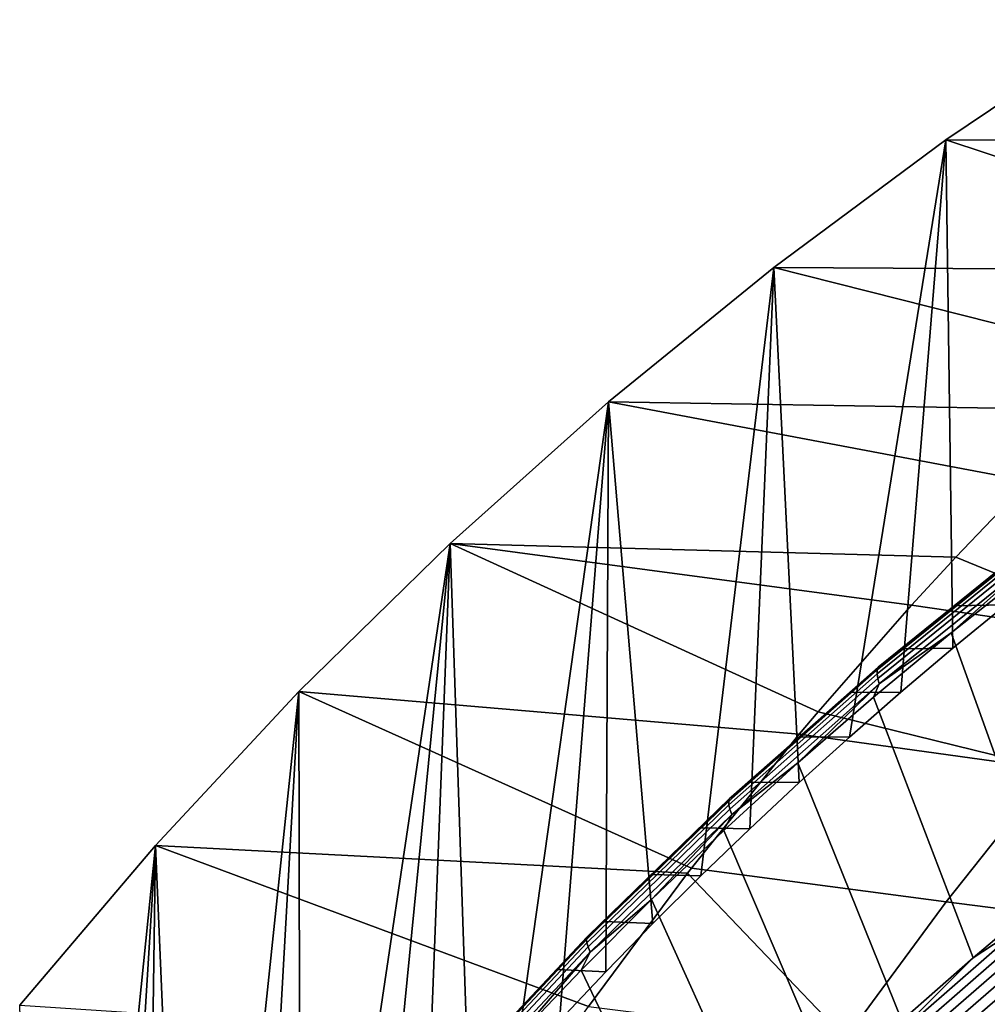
# Model space of a CAD drawing. Header units: metres. Extents: x -240 to 45, y -77 to 27.
# Tile 203 of 256: x -235.15 to -230.54, y 13.46 to 18.15. Entities that reach past the tile are written whole.
import ezdxf

# ---------------------------------------------------------------- set-up
doc = ezdxf.new("R2010")
doc.units = ezdxf.units.M
doc.layers.add('solid_102011X2', color=7, linetype='CONTINUOUS')

msp = doc.modelspace()

# ---------------------------------------------------------------- linework, layer by layer
at = {"layer": 'solid_102011X2'}
for points in [[(-229.891449, 18.145063, 278.608246), (-230.742111, 17.573004, 278.820343), (-228.556931, 17.567171, 281.532227), (-228.540314, 17.580475, 281.523376)], [(-230.456467, 15.35826, 278.749115), (-230.708466, 15.151503, 278.811951), (-230.742111, 17.573004, 278.820343), (-229.891449, 18.145063, 278.608246)], [(-230.742111, 17.573004, 278.820343), (-231.561798, 16.965408, 279.024719), (-229.287872, 16.952379, 281.920868), (-229.173096, 17.052912, 281.859833)], [(-231.200378, 14.727997, 278.934601), (-231.440323, 14.51123, 278.994415), (-231.561798, 16.965408, 279.024719), (-230.742111, 17.573004, 278.820343)], [(-230.956497, 14.941365, 278.873779), (-231.200378, 14.727997, 278.934601), (-230.742111, 17.573004, 278.820343)], [(-230.708466, 15.151503, 278.811951), (-230.956497, 14.941365, 278.873779), (-230.742111, 17.573004, 278.820343)], [(-230.742111, 17.573004, 278.820343), (-229.173096, 17.052912, 281.859833), (-228.556931, 17.567171, 281.532227)], [(-231.561798, 16.965408, 279.024719), (-232.348953, 16.324125, 279.220978), (-230.006363, 16.286547, 282.302887), (-229.770477, 16.512306, 282.17749)], [(-231.909042, 14.067129, 279.111267), (-232.137741, 13.839858, 279.168304), (-232.348953, 16.324125, 279.220978), (-231.561798, 16.965408, 279.024719)], [(-231.676483, 14.290999, 279.053284), (-231.909042, 14.067129, 279.111267), (-231.561798, 16.965408, 279.024719)], [(-231.440323, 14.51123, 278.994415), (-231.676483, 14.290999, 279.053284), (-231.561798, 16.965408, 279.024719)], [(-231.561798, 16.965408, 279.024719), (-229.770477, 16.512306, 282.17749), (-229.287872, 16.952379, 281.920868)], [(-232.348953, 16.324125, 279.220978), (-233.103485, 15.6497, 279.409088), (-230.69426, 15.584681, 282.668671), (-230.348129, 15.946229, 282.484619)], [(-232.798462, 13.140427, 279.333038), (-233.010452, 12.901255, 279.385895), (-233.103485, 15.6497, 279.409088), (-232.348953, 16.324125, 279.220978)], [(-232.582428, 13.376538, 279.279175), (-232.798462, 13.140427, 279.333038), (-232.348953, 16.324125, 279.220978)], [(-232.362244, 13.609637, 279.224274), (-232.582428, 13.376538, 279.279175), (-232.348953, 16.324125, 279.220978)], [(-232.137741, 13.839858, 279.168304), (-232.362244, 13.609637, 279.224274), (-232.348953, 16.324125, 279.220978)], [(-232.348953, 16.324125, 279.220978), (-230.348129, 15.946229, 282.484619), (-230.006363, 16.286547, 282.302887)], [(-229.170868, 15.767653, 284.284821), (-230.348129, 15.946229, 282.484619), (-230.69426, 15.584681, 282.668671), (-229.715729, 15.18275, 284.586273)], [(-233.103485, 15.6497, 279.409088), (-233.82338, 14.944418, 279.588593), (-231.44072, 14.741159, 283.065552), (-231.350113, 14.848532, 283.017395)], [(-233.622009, 12.165677, 279.538361), (-233.817032, 11.915388, 279.587006), (-233.82338, 14.944418, 279.588593), (-233.103485, 15.6497, 279.409088)], [(-233.422501, 12.413505, 279.488617), (-233.622009, 12.165677, 279.538361), (-233.103485, 15.6497, 279.409088)], [(-233.218552, 12.65885, 279.437775), (-233.422501, 12.413505, 279.488617), (-233.103485, 15.6497, 279.409088)], [(-233.010452, 12.901255, 279.385895), (-233.218552, 12.65885, 279.437775), (-233.103485, 15.6497, 279.409088)], [(-233.103485, 15.6497, 279.409088), (-231.350113, 14.848532, 283.017395), (-230.905167, 15.355537, 282.780792)], [(-233.103485, 15.6497, 279.409088), (-230.905167, 15.355537, 282.780792), (-230.69426, 15.584681, 282.668671)], [(-231.069778, 15.029984, 277.655029), (-231.069336, 15.047554, 277.708344), (-230.336151, 15.638391, 277.525543), (-230.337448, 15.620218, 277.472443)], [(-231.066376, 15.007762, 277.603546), (-231.069778, 15.029984, 277.655029), (-230.337448, 15.620218, 277.472443), (-230.335129, 15.597239, 277.421234)], [(-231.069336, 15.047554, 277.708344), (-231.065063, 15.060251, 277.762878), (-230.331253, 15.651524, 277.579926), (-230.336151, 15.638391, 277.525543)], [(-231.065063, 15.060251, 277.762878), (-231.056976, 15.067924, 277.817902), (-230.3228, 15.659459, 277.634857), (-230.331253, 15.651524, 277.579926)], [(-230.3228, 15.659459, 277.634857), (-231.056976, 15.067924, 277.817902), (-230.450272, 15.554065, 277.724304)], [(-231.059174, 14.981173, 277.554596), (-231.066376, 15.007762, 277.603546), (-230.335129, 15.597239, 277.421234), (-230.329224, 15.56974, 277.37262)], [(-230.69426, 15.584681, 282.668671), (-230.905167, 15.355537, 282.780792), (-229.715729, 15.18275, 284.586273)], [(-230.329224, 15.56974, 277.37262), (-230.716873, 15.224977, 277.426392), (-231.059174, 14.981173, 277.554596)], [(-231.056976, 15.067924, 277.817902), (-230.703125, 15.353062, 277.787354), (-230.450272, 15.554065, 277.724304)], [(-230.329224, 15.56974, 277.37262), (-230.339371, 15.523266, 277.332275), (-230.716873, 15.224977, 277.426392)], [(-230.703125, 15.353062, 277.787354), (-230.456467, 15.35826, 278.749115), (-230.200989, 15.561167, 278.685425), (-230.450272, 15.554065, 277.724304)], [(-230.266022, 13.96817, 275.760712), (-230.716873, 15.224977, 277.426392), (-230.339371, 15.523266, 277.332275), (-229.911346, 14.251763, 275.672302)], [(-229.715729, 15.18275, 284.586273), (-230.905167, 15.355537, 282.780792), (-231.350113, 14.848532, 283.017395), (-230.239563, 14.574482, 284.876099)], [(-231.056976, 15.067924, 277.817902), (-230.952347, 15.148463, 277.849487), (-230.703125, 15.353062, 277.787354)], [(-230.952347, 15.148463, 277.849487), (-230.708466, 15.151503, 278.811951), (-230.456467, 15.35826, 278.749115), (-230.703125, 15.353062, 277.787354)], [(-230.612778, 13.676998, 275.847168), (-231.086227, 14.918679, 277.518463), (-230.716873, 15.224977, 277.426392), (-230.266022, 13.96817, 275.760712)], [(-231.059174, 14.981173, 277.554596), (-230.716873, 15.224977, 277.426392), (-231.086227, 14.918679, 277.518463)], [(-231.197891, 14.940335, 277.910706), (-230.956497, 14.941365, 278.873779), (-230.708466, 15.151503, 278.811951), (-230.952347, 15.148463, 277.849487)], [(-231.056976, 15.067924, 277.817902), (-231.197891, 14.940335, 277.910706), (-230.952347, 15.148463, 277.849487)], [(-231.775558, 14.422705, 277.88443), (-231.771881, 14.434934, 277.939087), (-231.065063, 15.060251, 277.762878), (-231.069336, 15.047554, 277.708344)], [(-231.771881, 14.434934, 277.939087), (-231.76416, 14.44232, 277.994202), (-231.056976, 15.067924, 277.817902), (-231.065063, 15.060251, 277.762878)], [(-231.056976, 15.067924, 277.817902), (-231.76416, 14.44232, 277.994202), (-231.197891, 14.940335, 277.910706)], [(-231.775162, 14.405784, 277.830902), (-231.775558, 14.422705, 277.88443), (-231.069336, 15.047554, 277.708344), (-231.069778, 15.029984, 277.655029)], [(-231.770706, 14.384383, 277.779175), (-231.775162, 14.405784, 277.830902), (-231.069778, 15.029984, 277.655029), (-231.066376, 15.007762, 277.603546)], [(-231.762253, 14.358774, 277.729889), (-231.770706, 14.384383, 277.779175), (-231.066376, 15.007762, 277.603546), (-231.059174, 14.981173, 277.554596)], [(-231.059174, 14.981173, 277.554596), (-231.447327, 14.604591, 277.60849), (-231.762253, 14.358774, 277.729889)], [(-231.059174, 14.981173, 277.554596), (-231.086227, 14.918679, 277.518463), (-231.447327, 14.604591, 277.60849)], [(-233.82338, 14.944418, 279.588593), (-234.506729, 14.210836, 279.758972), (-231.972626, 14.079948, 283.348389), (-231.95401, 14.104016, 283.33847)], [(-234.194153, 11.406945, 279.68103), (-234.376465, 11.148561, 279.726471), (-234.506729, 14.210836, 279.758972), (-233.82338, 14.944418, 279.588593)], [(-234.007706, 11.662502, 279.634552), (-234.194153, 11.406945, 279.68103), (-233.82338, 14.944418, 279.588593)], [(-233.817032, 11.915388, 279.587006), (-234.007706, 11.662502, 279.634552), (-233.82338, 14.944418, 279.588593)], [(-233.82338, 14.944418, 279.588593), (-231.95401, 14.104016, 283.33847), (-231.44072, 14.741159, 283.065552)], [(-231.76416, 14.44232, 277.994202), (-231.439713, 14.728743, 277.971008), (-231.197891, 14.940335, 277.910706)], [(-230.951462, 13.378464, 275.93161), (-231.447327, 14.604591, 277.60849), (-231.086227, 14.918679, 277.518463), (-230.612778, 13.676998, 275.847168)], [(-231.197891, 14.940335, 277.910706), (-231.439713, 14.728743, 277.971008), (-231.200378, 14.727997, 278.934601), (-230.956497, 14.941365, 278.873779)], [(-231.350113, 14.848532, 283.017395), (-231.44072, 14.741159, 283.065552), (-230.239563, 14.574482, 284.876099)], [(-230.239563, 14.574482, 284.876099), (-231.44072, 14.741159, 283.065552), (-231.95401, 14.104016, 283.33847), (-230.741562, 13.943798, 285.153809)], [(-231.76416, 14.44232, 277.994202), (-231.677765, 14.513754, 278.030365), (-231.439713, 14.728743, 277.971008)], [(-231.439713, 14.728743, 277.971008), (-231.677765, 14.513754, 278.030365), (-231.440323, 14.51123, 278.994415), (-231.200378, 14.727997, 278.934601)], [(-231.281906, 13.072775, 276.014008), (-231.799988, 14.282943, 277.696442), (-231.447327, 14.604591, 277.60849), (-230.951462, 13.378464, 275.93161)], [(-231.762253, 14.358774, 277.729889), (-231.447327, 14.604591, 277.60849), (-231.799988, 14.282943, 277.696442)], [(-229.009781, 14.407773, 286.666199), (-230.239563, 14.574482, 284.876099), (-230.741562, 13.943798, 285.153809), (-229.500916, 13.783752, 286.947998)], [(-231.677765, 14.513754, 278.030365), (-231.912003, 14.295434, 278.088745), (-231.676483, 14.290999, 279.053284), (-231.440323, 14.51123, 278.994415)], [(-231.76416, 14.44232, 277.994202), (-231.912003, 14.295434, 278.088745), (-231.677765, 14.513754, 278.030365)], [(-232.453064, 13.764868, 278.053345), (-232.449966, 13.776592, 278.108154), (-231.771881, 14.434934, 277.939087), (-231.775558, 14.422705, 277.88443)], [(-232.451874, 13.748643, 277.999603), (-232.453064, 13.764868, 278.053345), (-231.775558, 14.422705, 277.88443), (-231.775162, 14.405784, 277.830902)], [(-232.446396, 13.728122, 277.947632), (-232.451874, 13.748643, 277.999603), (-231.775162, 14.405784, 277.830902), (-231.770706, 14.384383, 277.779175)], [(-232.449966, 13.776592, 278.108154), (-232.442612, 13.783674, 278.163361), (-231.76416, 14.44232, 277.994202), (-231.771881, 14.434934, 277.939087)], [(-231.76416, 14.44232, 277.994202), (-232.442612, 13.783674, 278.163361), (-231.912003, 14.295434, 278.088745)], [(-232.436707, 13.703565, 277.898041), (-232.446396, 13.728122, 277.947632), (-231.770706, 14.384383, 277.779175), (-231.762253, 14.358774, 277.729889)], [(-231.762253, 14.358774, 277.729889), (-232.144058, 13.953953, 277.782227), (-232.436707, 13.703565, 277.898041)], [(-231.762253, 14.358774, 277.729889), (-231.799988, 14.282943, 277.696442), (-232.144058, 13.953953, 277.782227)], [(-232.442612, 13.783674, 278.163361), (-232.142365, 14.073852, 278.146179), (-231.912003, 14.295434, 278.088745)], [(-231.603973, 12.760172, 276.094299), (-232.144058, 13.953953, 277.782227), (-231.799988, 14.282943, 277.696442), (-231.281906, 13.072775, 276.014008)], [(-231.912003, 14.295434, 278.088745), (-232.142365, 14.073852, 278.146179), (-231.909042, 14.067129, 279.111267), (-231.676483, 14.290999, 279.053284)], [(-234.506729, 14.210836, 279.758972), (-235.152771, 13.450487, 279.920044), (-232.560486, 13.280779, 283.66095), (-232.444336, 13.444942, 283.599182)], [(-234.89653, 10.359751, 279.85614), (-235.060806, 10.092544, 279.897095), (-235.152771, 13.450487, 279.920044), (-234.506729, 14.210836, 279.758972)], [(-234.727768, 10.62477, 279.814056), (-234.89653, 10.359751, 279.85614), (-234.506729, 14.210836, 279.758972)], [(-234.554413, 10.887691, 279.770844), (-234.727768, 10.62477, 279.814056), (-234.506729, 14.210836, 279.758972)], [(-234.376465, 11.148561, 279.726471), (-234.554413, 10.887691, 279.770844), (-234.506729, 14.210836, 279.758972)], [(-234.506729, 14.210836, 279.758972), (-232.444336, 13.444942, 283.599182), (-231.972626, 14.079948, 283.348389)], [(-231.972626, 14.079948, 283.348389), (-232.444336, 13.444942, 283.599182), (-231.220947, 13.291656, 285.419037)], [(-232.442612, 13.783674, 278.163361), (-232.368835, 13.849074, 278.202637), (-232.142365, 14.073852, 278.146179)], [(-232.142365, 14.073852, 278.146179), (-232.368835, 13.849074, 278.202637), (-232.137741, 13.839858, 279.168304), (-231.909042, 14.067129, 279.111267)], [(-230.741562, 13.943798, 285.153809), (-231.95401, 14.104016, 283.33847), (-231.972626, 14.079948, 283.348389), (-231.220947, 13.291656, 285.419037)], [(-231.917526, 12.440889, 276.172485), (-232.479401, 13.617846, 277.865845), (-232.144058, 13.953953, 277.782227), (-231.603973, 12.760172, 276.094299)], [(-232.436707, 13.703565, 277.898041), (-232.144058, 13.953953, 277.782227), (-232.479401, 13.617846, 277.865845)], [(-229.500916, 13.783752, 286.947998), (-230.741562, 13.943798, 285.153809), (-231.220947, 13.291656, 285.419037), (-229.969879, 13.138594, 287.217072)], [(-230.372604, 13.834208, 275.748993), (-230.612778, 13.676998, 275.847168), (-230.266022, 13.96817, 275.760712)], [(-232.368835, 13.849074, 278.202637), (-232.591354, 13.62117, 278.258118), (-232.362244, 13.609637, 279.224274), (-232.137741, 13.839858, 279.168304)], [(-232.442612, 13.783674, 278.163361), (-232.591354, 13.62117, 278.258118), (-232.368835, 13.849074, 278.202637)], [(-230.372604, 13.834208, 275.748993), (-231.026962, 13.262552, 275.91214), (-230.612778, 13.676998, 275.847168)], [(-230.335892, 13.812502, 275.706329), (-230.990204, 13.242172, 275.869476), (-231.026962, 13.262552, 275.91214), (-230.372604, 13.834208, 275.748993)], [(-230.294449, 13.789298, 275.667999), (-230.948746, 13.220394, 275.831116), (-230.990204, 13.242172, 275.869476), (-230.335892, 13.812502, 275.706329)], [(-230.248856, 13.764854, 275.63446), (-230.903137, 13.197456, 275.797607), (-230.948746, 13.220394, 275.831116), (-230.294449, 13.789298, 275.667999)], [(-233.100128, 13.075093, 278.214661), (-233.097595, 13.08628, 278.269623), (-232.449966, 13.776592, 278.108154), (-232.453064, 13.764868, 278.053345)], [(-233.09816, 13.05961, 278.160736), (-233.100128, 13.075093, 278.214661), (-232.453064, 13.764868, 278.053345), (-232.451874, 13.748643, 277.999603)], [(-233.09169, 13.040028, 278.10849), (-233.09816, 13.05961, 278.160736), (-232.451874, 13.748643, 277.999603), (-232.446396, 13.728122, 277.947632)], [(-233.097595, 13.08628, 278.269623), (-233.090576, 13.093036, 278.32489), (-232.442612, 13.783674, 278.163361), (-232.449966, 13.776592, 278.108154)], [(-232.442612, 13.783674, 278.163361), (-233.090576, 13.093036, 278.32489), (-232.591354, 13.62117, 278.258118)], [(-230.199692, 13.739452, 275.606171), (-230.853973, 13.173625, 275.769318), (-230.903137, 13.197456, 275.797607), (-230.248856, 13.764854, 275.63446)], [(-233.080826, 13.016594, 278.058624), (-233.09169, 13.040028, 278.10849), (-232.446396, 13.728122, 277.947632), (-232.436707, 13.703565, 277.898041)], [(-232.436707, 13.703565, 277.898041), (-232.805893, 13.274843, 277.947235), (-233.080826, 13.016594, 278.058624)], [(-232.436707, 13.703565, 277.898041), (-232.479401, 13.617846, 277.865845), (-232.805893, 13.274843, 277.947235)], [(-230.147583, 13.713413, 275.583496), (-230.801865, 13.149199, 275.746643), (-230.853973, 13.173625, 275.769318), (-230.199692, 13.739452, 275.606171)], [(-230.147583, 13.713413, 275.583496), (-230.477081, 13.36353, 275.662415), (-230.801865, 13.149199, 275.746643)], [(-231.026962, 13.262552, 275.91214), (-230.951462, 13.378464, 275.93161), (-230.612778, 13.676998, 275.847168)], [(-233.090576, 13.093036, 278.32489), (-232.809891, 13.390206, 278.312622), (-232.591354, 13.62117, 278.258118)], [(-232.591354, 13.62117, 278.258118), (-232.809891, 13.390206, 278.312622), (-232.582428, 13.376538, 279.279175), (-232.362244, 13.609637, 279.224274)], [(-232.222427, 12.115159, 276.248505), (-232.805893, 13.274843, 277.947235), (-232.479401, 13.617846, 277.865845), (-231.917526, 12.440889, 276.172485)]]:
    msp.add_3dface(points, dxfattribs=at)

doc.saveas('drawing.dxf')
